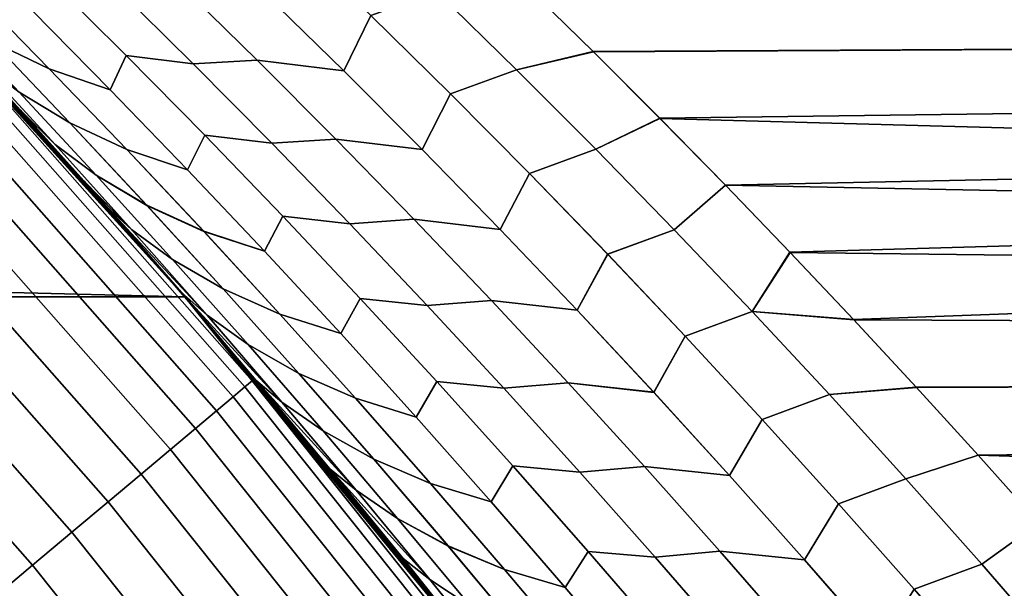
# Model space of a CAD drawing. Header units: metres. Extents: x -22 to 95, y -240 to 22.
# Tile 144 of 180: x 16.31 to 18.58, y 13.66 to 14.97. Entities that reach past the tile are written whole.
import ezdxf

# ---------------------------------------------------------------- set-up
doc = ezdxf.new("R2010")
doc.units = ezdxf.units.M
doc.layers.add('solid_10_151_013_XXX', color=7, linetype='CONTINUOUS')

msp = doc.modelspace()

# ---------------------------------------------------------------- linework, layer by layer
at = {"layer": 'solid_10_151_013_XXX'}
for points in [[(17.633324, 14.895241, 99.50425), (38, 15.005613, 99.397438), (38, 15.778743, 98.604156), (17.4778, 15.047886, 99.35614)], [(-16.692745, 14.330121), (-15.945707, 15.156978), (16.692745, 14.330121)], [(-15.945707, 15.156978), (15.945707, 15.156978), (16.692745, 14.330121)], [(15.94544, 15.157273, 133.5), (16.692678, 14.330195, 133.5), (16.164909, 14.922992, 100.947662), (16.014442, 15.08435, 100.776779)], [(16.121847, 14.958887, 133.647018), (16.692678, 14.330195, 133.5), (15.94544, 15.157273, 133.5)], [(16.74441, 14.269713, 66.395493), (16.692745, 14.330121), (15.945707, 15.156978), (16.603012, 14.433988, 66.555573)], [(16.510876, 14.539291, 66.659927), (16.603012, 14.433988, 66.555573), (15.945707, 15.156978)], [(16.459362, 14.597583, 66.7183), (16.510876, 14.539291, 66.659927), (15.945707, 15.156978)], [(16.313454, 14.760463, 66.883736), (16.459362, 14.597583, 66.7183), (15.945707, 15.156978)], [(16.165281, 14.92259, 67.05191), (16.313454, 14.760463, 66.883736), (15.945707, 15.156978)], [(16.936333, 15.157014, 68.702873), (17.120922, 14.978853, 68.528397), (17.05867, 14.850841, 68.345764), (16.876713, 15.029459, 68.517128)], [(17.058733, 14.850778, 99.654297), (17.120987, 14.978788, 99.471672), (16.936405, 15.156944, 99.297195), (16.876781, 15.029391, 99.482933)], [(16.068581, 15.103556, 100.225525), (16.248804, 14.918592, 100.395447), (16.379974, 14.85601, 100.272247), (16.199944, 15.039608, 100.102966)], [(16.38003, 14.855953, 67.727699), (16.248856, 14.918539, 67.604507), (16.068628, 15.103507, 67.774429), (16.199995, 15.039555, 67.89698)], [(16.520309, 14.807604, 100.153145), (16.556971, 14.886704, 99.934555), (16.374435, 15.068194, 99.763199), (16.340427, 14.989929, 99.984306)], [(16.374479, 15.06815, 68.236755), (16.557018, 14.886656, 68.065399), (16.520365, 14.807547, 67.846802), (16.340479, 14.989876, 68.015648)], [(16.374435, 15.068194, 99.763199), (16.556971, 14.886704, 99.934555), (16.711636, 14.867372, 99.826515), (16.529154, 15.047793, 99.65519)], [(16.711672, 14.867336, 68.173447), (16.557018, 14.886656, 68.065399), (16.374479, 15.06815, 68.236755), (16.529186, 15.047763, 68.34478)], [(16.199944, 15.039608, 100.102966), (16.379974, 14.85601, 100.272247), (16.520309, 14.807604, 100.153145), (16.340427, 14.989929, 99.984306)], [(16.520365, 14.807547, 67.846802), (16.38003, 14.855953, 67.727699), (16.199995, 15.039555, 67.89698), (16.340479, 14.989876, 68.015648)], [(16.529154, 15.047793, 99.65519), (16.711636, 14.867372, 99.826515), (16.858702, 14.875892, 99.713387), (16.675909, 15.055402, 99.541557)], [(16.858723, 14.875871, 68.286591), (16.711672, 14.867336, 68.173447), (16.529186, 15.047763, 68.34478), (16.675928, 15.055386, 68.458427)], [(16.675909, 15.055402, 99.541557), (16.858702, 14.875892, 99.713387), (17.058733, 14.850778, 99.654297), (16.876781, 15.029391, 99.482933)], [(17.05867, 14.850841, 68.345764), (16.858723, 14.875871, 68.286591), (16.675928, 15.055386, 68.458427), (16.876713, 15.029459, 68.517128)], [(17.272799, 15.033984, 68.618332), (17.478216, 15.047482, 68.643463), (17.63372, 14.894849, 68.495369), (17.456558, 14.853656, 68.44413)], [(17.272865, 15.033919, 99.381729), (17.456619, 14.853595, 99.555931), (17.633324, 14.895241, 99.50425), (17.4778, 15.047886, 99.35614)], [(17.63372, 14.894849, 68.495369), (17.478216, 15.047482, 68.643463), (38, 15.005613, 68.602562)], [(17.272799, 15.033984, 68.618332), (17.456558, 14.853656, 68.44413), (17.304155, 14.798039, 68.355377), (17.120922, 14.978853, 68.528397)], [(17.456619, 14.853595, 99.555931), (17.272865, 15.033919, 99.381729), (17.120987, 14.978788, 99.471672), (17.304216, 14.797978, 99.644676)], [(17.633324, 14.895241, 99.50425), (17.786596, 14.741909, 99.650116), (38, 15.005613, 99.397438)], [(17.786978, 14.741524, 68.349518), (17.63372, 14.894849, 68.495369), (38, 15.005613, 68.602562), (38, 14.193037, 67.850464)], [(17.786596, 14.741909, 99.650116), (17.937626, 14.587924, 99.793747), (38, 15.005613, 99.397438)], [(17.937626, 14.587924, 99.793747), (18.086433, 14.433308, 99.935173), (38, 15.005613, 99.397438)], [(18.086433, 14.433308, 99.935173), (18.233036, 14.278083, 100.074402), (38, 15.005613, 99.397438)], [(18.377453, 14.122271, 100.211464), (38, 14.193037, 100.149536), (38, 15.005613, 99.397438), (18.233036, 14.278083, 100.074402)], [(16.131706, 14.990888, 100.525208), (16.310646, 14.802002, 100.694252), (16.42761, 14.731144, 100.563759), (16.248804, 14.918592, 100.395447)], [(16.427664, 14.731087, 67.436188), (16.310686, 14.80196, 67.30571), (16.131742, 14.990849, 67.474754), (16.248856, 14.918539, 67.604507)], [(17.120922, 14.978853, 68.528397), (17.304155, 14.798039, 68.355377), (17.239264, 14.669639, 68.175873), (17.05867, 14.850841, 68.345764)], [(17.239321, 14.66958, 99.824181), (17.304216, 14.797978, 99.644676), (17.120987, 14.978788, 99.471672), (17.058733, 14.850778, 99.654297)], [(16.847445, 14.136684, 133.647018), (16.121847, 14.958887, 133.647018), (16.105991, 14.944177, 133.792786), (16.830877, 14.122783, 133.792786)], [(16.847445, 14.136684, 133.647018), (16.692678, 14.330195, 133.5), (16.121847, 14.958887, 133.647018)], [(16.830877, 14.122783, 133.792786), (16.105991, 14.944177, 133.792786), (16.079731, 14.91981, 133.935715), (16.803434, 14.099755, 133.935715)], [(16.803434, 14.099755, 133.935715), (16.079731, 14.91981, 133.935715), (16.043316, 14.886023, 134.074432), (16.765381, 14.067824, 134.074432)], [(16.692678, 14.330195, 133.5), (16.313093, 14.760859, 101.11586), (16.164909, 14.922992, 100.947662)], [(16.39332, 14.681184, 101.005165), (16.215961, 14.874023, 100.837166), (16.164909, 14.922992, 100.947662), (16.313093, 14.760859, 101.11586)], [(16.215982, 14.874002, 67.162811), (16.393343, 14.681159, 66.994812), (16.313454, 14.760463, 66.883736), (16.165281, 14.92259, 67.05191)], [(16.248804, 14.918592, 100.395447), (16.42761, 14.731144, 100.563759), (16.558596, 14.669929, 100.439941), (16.379974, 14.85601, 100.272247)], [(16.558653, 14.669868, 67.560005), (16.427664, 14.731087, 67.436188), (16.248856, 14.918539, 67.604507), (16.38003, 14.855953, 67.727699)], [(16.765381, 14.067824, 134.074432), (16.043316, 14.886023, 134.074432), (15.997101, 14.843141, 134.207611), (16.717085, 14.0273, 134.207611)], [(16.698792, 14.622788, 100.320435), (16.73811, 14.702668, 100.104355), (16.556971, 14.886704, 99.934555), (16.520309, 14.807604, 100.153145)], [(16.557018, 14.886656, 68.065399), (16.738161, 14.702617, 67.895599), (16.698849, 14.622729, 67.679512), (16.520365, 14.807547, 67.846802)], [(16.556971, 14.886704, 99.934555), (16.73811, 14.702668, 100.104355), (16.892733, 14.684391, 99.996323), (16.711636, 14.867372, 99.826515)], [(16.892771, 14.684352, 68.003639), (16.738161, 14.702617, 67.895599), (16.557018, 14.886656, 68.065399), (16.711672, 14.867336, 68.173447)], [(17.638927, 14.67063, 68.2714), (17.456558, 14.853656, 68.44413), (17.63372, 14.894849, 68.495369), (17.786978, 14.741524, 68.349518)], [(17.456619, 14.853595, 99.555931), (17.638985, 14.670572, 99.728653), (17.786596, 14.741909, 99.650116), (17.633324, 14.895241, 99.50425)], [(16.215961, 14.874023, 100.837166), (16.39332, 14.681184, 101.005165), (16.488115, 14.610625, 100.861626), (16.310646, 14.802002, 100.694252)], [(16.488157, 14.610579, 67.138329), (16.393343, 14.681159, 66.994812), (16.215982, 14.874002, 67.162811), (16.310686, 14.80196, 67.30571)], [(16.711636, 14.867372, 99.826515), (16.892733, 14.684391, 99.996323), (17.040119, 14.693801, 99.88372), (16.858702, 14.875892, 99.713387)], [(17.040144, 14.693776, 68.116257), (16.892771, 14.684352, 68.003639), (16.711672, 14.867336, 68.173447), (16.858723, 14.875871, 68.286591)], [(16.858702, 14.875892, 99.713387), (17.040119, 14.693801, 99.88372), (17.239321, 14.66958, 99.824181), (17.058733, 14.850778, 99.654297)], [(17.239264, 14.669639, 68.175873), (17.040144, 14.693776, 68.116257), (16.858723, 14.875871, 68.286591), (17.05867, 14.850841, 68.345764)], [(16.717085, 14.0273, 134.207611), (15.997101, 14.843141, 134.207611), (15.941529, 14.791577, 134.333969), (16.659012, 13.978571, 134.333969)], [(16.379974, 14.85601, 100.272247), (16.558596, 14.669929, 100.439941), (16.698792, 14.622788, 100.320435), (16.520309, 14.807604, 100.153145)], [(16.698849, 14.622729, 67.679512), (16.558653, 14.669868, 67.560005), (16.38003, 14.855953, 67.727699), (16.520365, 14.807547, 67.846802)], [(17.456558, 14.853656, 68.44413), (17.638927, 14.67063, 68.2714), (17.485991, 14.614563, 68.183868), (17.304155, 14.798039, 68.355377)], [(17.638985, 14.670572, 99.728653), (17.456619, 14.853595, 99.555931), (17.304216, 14.797978, 99.644676), (17.486046, 14.614505, 99.816185)], [(16.659012, 13.978571, 134.333969), (15.941529, 14.791577, 134.333969), (15.877137, 14.731831, 134.452271), (16.591722, 13.922108, 134.452271)], [(16.310646, 14.802002, 100.694252), (16.488115, 14.610625, 100.861626), (16.604956, 14.541205, 100.730438), (16.42761, 14.731144, 100.563759)], [(16.605009, 14.541145, 67.269516), (16.488157, 14.610579, 67.138329), (16.310686, 14.80196, 67.30571), (16.427664, 14.731087, 67.436188)], [(17.304155, 14.798039, 68.355377), (17.485991, 14.614563, 68.183868), (17.418447, 14.485844, 68.007492), (17.239264, 14.669639, 68.175873)], [(17.418501, 14.485787, 99.992554), (17.486046, 14.614505, 99.816185), (17.304216, 14.797978, 99.644676), (17.239321, 14.66958, 99.824181)], [(16.692678, 14.330195, 133.5), (16.459013, 14.597975, 101.281303), (16.313093, 14.760859, 101.11586)], [(16.569159, 14.485847, 101.171448), (16.39332, 14.681184, 101.005165), (16.313093, 14.760859, 101.11586), (16.459013, 14.597975, 101.281303)], [(16.569183, 14.48582, 66.828529), (16.459362, 14.597583, 66.7183), (16.313454, 14.760463, 66.883736), (16.393343, 14.681159, 66.994812)], [(16.591722, 13.922108, 134.452271), (15.877137, 14.731831, 134.452271), (15.804547, 14.664477, 134.561386), (16.515865, 13.858457, 134.561386)], [(16.42761, 14.731144, 100.563759), (16.604956, 14.541205, 100.730438), (16.735764, 14.481356, 100.606026), (16.558596, 14.669929, 100.439941)], [(16.735823, 14.481292, 67.393921), (16.605009, 14.541145, 67.269516), (16.427664, 14.731087, 67.436188), (16.558653, 14.669868, 67.560005)], [(17.819862, 14.484894, 68.100197), (17.638927, 14.67063, 68.2714), (17.786978, 14.741524, 68.349518), (17.938, 14.58754, 68.205894)], [(17.819914, 14.484839, 99.899857), (17.937626, 14.587924, 99.793747), (17.786596, 14.741909, 99.650116), (17.638985, 14.670572, 99.728653)], [(17.938, 14.58754, 68.205894), (17.786978, 14.741524, 68.349518), (38, 14.193037, 67.850464)], [(16.875828, 14.435478, 100.48613), (16.917812, 14.51608, 100.272575), (16.73811, 14.702668, 100.104355), (16.698792, 14.622788, 100.320435)], [(16.738161, 14.702617, 67.895599), (16.917864, 14.516025, 67.727371), (16.875885, 14.435416, 67.513817), (16.698849, 14.622729, 67.679512)], [(16.73811, 14.702668, 100.104355), (16.917812, 14.51608, 100.272575), (17.072399, 14.498844, 100.164574), (16.892733, 14.684391, 99.996323)], [(17.072439, 14.498802, 67.835388), (16.917864, 14.516025, 67.727371), (16.738161, 14.702617, 67.895599), (16.892771, 14.684352, 68.003639)], [(16.39332, 14.681184, 101.005165), (16.569159, 14.485847, 101.171448), (16.664072, 14.416752, 101.027313), (16.488115, 14.610625, 100.861626)], [(16.664116, 14.416703, 66.972641), (16.569183, 14.48582, 66.828529), (16.393343, 14.681159, 66.994812), (16.488157, 14.610579, 67.138329)], [(16.892733, 14.684391, 99.996323), (17.072399, 14.498844, 100.164574), (17.220119, 14.509121, 100.052513), (17.040119, 14.693801, 99.88372)], [(17.220146, 14.509093, 67.947456), (17.072439, 14.498802, 67.835388), (16.892771, 14.684352, 68.003639), (17.040144, 14.693776, 68.116257)], [(17.040119, 14.693801, 99.88372), (17.220119, 14.509121, 100.052513), (17.418501, 14.485787, 99.992554), (17.239321, 14.66958, 99.824181)], [(17.418447, 14.485844, 68.007492), (17.220146, 14.509093, 67.947456), (17.040144, 14.693776, 68.116257), (17.239264, 14.669639, 68.175873)], [(16.515865, 13.858457, 134.561386), (15.804547, 14.664477, 134.561386), (15.724461, 14.590167, 134.660263), (16.432173, 13.788231, 134.660263)], [(16.558596, 14.669929, 100.439941), (16.735764, 14.481356, 100.606026), (16.875828, 14.435478, 100.48613), (16.698792, 14.622788, 100.320435)], [(16.875885, 14.435416, 67.513817), (16.735823, 14.481292, 67.393921), (16.558653, 14.669868, 67.560005), (16.698849, 14.622729, 67.679512)], [(17.638927, 14.67063, 68.2714), (17.819862, 14.484894, 68.100197), (17.66638, 14.428412, 68.013885), (17.485991, 14.614563, 68.183868)], [(17.819914, 14.484839, 99.899857), (17.638985, 14.670572, 99.728653), (17.486046, 14.614505, 99.816185), (17.666431, 14.428358, 99.98616)], [(16.488115, 14.610625, 100.861626), (16.664072, 14.416752, 101.027313), (16.780792, 14.348772, 100.895439), (16.604956, 14.541205, 100.730438)], [(16.780849, 14.34871, 67.104507), (16.664116, 14.416703, 66.972641), (16.488157, 14.610579, 67.138329), (16.605009, 14.541145, 67.269516)], [(17.485991, 14.614563, 68.183868), (17.66638, 14.428412, 68.013885), (17.596178, 14.299446, 67.84066), (17.418447, 14.485844, 68.007492)], [(17.59623, 14.299392, 100.159386), (17.666431, 14.428358, 99.98616), (17.486046, 14.614505, 99.816185), (17.418501, 14.485787, 99.992554)], [(16.432173, 13.788231, 134.660263), (15.724461, 14.590167, 134.660263), (15.637648, 14.509617, 134.74794), (16.341454, 13.712108, 134.74794)], [(16.692678, 14.330195, 133.5), (16.510878, 14.539289, 101.340073), (16.459013, 14.597975, 101.281303)], [(16.569159, 14.485847, 101.171448), (16.459013, 14.597975, 101.281303), (16.510878, 14.539289, 101.340073)], [(16.569183, 14.48582, 66.828529), (16.510876, 14.539291, 66.659927), (16.459362, 14.597583, 66.7183)], [(17.999315, 14.296438, 67.930534), (17.819862, 14.484894, 68.100197), (17.938, 14.58754, 68.205894), (18.0868, 14.432922, 68.064484)], [(17.999365, 14.296386, 100.069511), (18.086433, 14.433308, 99.935173), (17.937626, 14.587924, 99.793747), (17.819914, 14.484839, 99.899857)], [(18.0868, 14.432922, 68.064484), (17.938, 14.58754, 68.205894), (38, 14.193037, 67.850464)], [(16.604956, 14.541205, 100.730438), (16.780792, 14.348772, 100.895439), (16.911432, 14.290286, 100.770462), (16.735764, 14.481356, 100.606026)], [(16.911493, 14.29022, 67.229485), (16.780849, 14.34871, 67.104507), (16.605009, 14.541145, 67.269516), (16.735823, 14.481292, 67.393921)], [(16.74346, 14.28798, 66.663994), (16.684296, 14.340213, 66.495461), (16.603012, 14.433988, 66.555573), (16.510876, 14.539291, 66.659927)], [(16.569183, 14.48582, 66.828529), (16.74346, 14.28798, 66.663994), (16.510876, 14.539291, 66.659927)], [(16.692678, 14.330195, 133.5), (16.602676, 14.434374, 101.444046), (16.510878, 14.539289, 101.340073)], [(16.743435, 14.288011, 101.335983), (16.510878, 14.539289, 101.340073), (16.602676, 14.434374, 101.444046), (16.684296, 14.340214, 101.504539)], [(16.569159, 14.485847, 101.171448), (16.510878, 14.539289, 101.340073), (16.743435, 14.288011, 101.335983)], [(16.341454, 13.712108, 134.74794), (15.637648, 14.509617, 134.74794), (15.544949, 14.423604, 134.823578), (16.244583, 13.630823, 134.823578)], [(17.051374, 14.245667, 100.6502), (17.096029, 14.326931, 100.439186), (16.917812, 14.51608, 100.272575), (16.875828, 14.435478, 100.48613)], [(16.917864, 14.516025, 67.727371), (17.096083, 14.326874, 67.56076), (17.051434, 14.245603, 67.349747), (16.875885, 14.435416, 67.513817)], [(16.917812, 14.51608, 100.272575), (17.096029, 14.326931, 100.439186), (17.250593, 14.310723, 100.33123), (17.072399, 14.498844, 100.164574)], [(17.250635, 14.310679, 67.668732), (17.096083, 14.326874, 67.56076), (16.917864, 14.516025, 67.727371), (17.072439, 14.498802, 67.835388)], [(17.072399, 14.498844, 100.164574), (17.250593, 14.310723, 100.33123), (17.398653, 14.321844, 100.219742), (17.220119, 14.509121, 100.052513)], [(17.398682, 14.321815, 67.780235), (17.250635, 14.310679, 67.668732), (17.072439, 14.498802, 67.835388), (17.220146, 14.509093, 67.947456)], [(17.220119, 14.509121, 100.052513), (17.398653, 14.321844, 100.219742), (17.59623, 14.299392, 100.159386), (17.418501, 14.485787, 99.992554)], [(17.596178, 14.299446, 67.84066), (17.398682, 14.321815, 67.780235), (17.220146, 14.509093, 67.947456), (17.418447, 14.485844, 68.007492)], [(16.569159, 14.485847, 101.171448), (16.743435, 14.288011, 101.335983), (16.83847, 14.220378, 101.191277), (16.664072, 14.416752, 101.027313)], [(16.838514, 14.220327, 66.808685), (16.74346, 14.28798, 66.663994), (16.569183, 14.48582, 66.828529), (16.664116, 14.416703, 66.972641)], [(16.735764, 14.481356, 100.606026), (16.911432, 14.290286, 100.770462), (17.051374, 14.245667, 100.6502), (16.875828, 14.435478, 100.48613)], [(17.051434, 14.245603, 67.349747), (16.911493, 14.29022, 67.229485), (16.735823, 14.481292, 67.393921), (16.875885, 14.435416, 67.513817)], [(17.819862, 14.484894, 68.100197), (17.999315, 14.296438, 67.930534), (17.845278, 14.239578, 67.845482), (17.66638, 14.428412, 68.013885)], [(17.999365, 14.296386, 100.069511), (17.819914, 14.484839, 99.899857), (17.666431, 14.428358, 99.98616), (17.845325, 14.239526, 100.154564)], [(16.692678, 14.330195, 133.5), (16.744085, 14.270095, 101.604134), (16.602676, 14.434374, 101.444046)], [(16.684296, 14.340214, 101.504539), (16.602676, 14.434374, 101.444046), (16.744085, 14.270095, 101.604134)], [(16.684296, 14.340213, 66.495461), (16.74441, 14.269713, 66.395493), (16.603012, 14.433988, 66.555573)], [(17.66638, 14.428412, 68.013885), (17.845278, 14.239578, 67.845482), (17.772413, 14.110435, 67.675407), (17.596178, 14.299446, 67.84066)], [(17.772461, 14.110385, 100.324638), (17.845325, 14.239526, 100.154564), (17.666431, 14.428358, 99.98616), (17.59623, 14.299392, 100.159386)], [(17.999315, 14.296438, 67.930534), (18.0868, 14.432922, 68.064484), (18.233397, 14.277697, 67.925255)], [(17.999365, 14.296386, 100.069511), (18.233036, 14.278083, 100.074402), (18.086433, 14.433308, 99.935173)], [(18.233397, 14.277697, 67.925255), (18.0868, 14.432922, 68.064484), (38, 14.193037, 67.850464)], [(16.664072, 14.416752, 101.027313), (16.83847, 14.220378, 101.191277), (16.95508, 14.153839, 101.058746), (16.780792, 14.348772, 100.895439)], [(16.955137, 14.153775, 66.9412), (16.838514, 14.220327, 66.808685), (16.664116, 14.416703, 66.972641), (16.780849, 14.34871, 67.104507)], [(16.9161, 14.087668, 101.498741), (16.684296, 14.340214, 101.504539), (16.744085, 14.270095, 101.604134), (16.856226, 14.138497, 101.667397)], [(16.684296, 14.340214, 101.504539), (16.9161, 14.087668, 101.498741), (16.743435, 14.288011, 101.335983)], [(16.916128, 14.087636, 66.501228), (16.85623, 14.138494, 66.332603), (16.74441, 14.269713, 66.395493), (16.684296, 14.340213, 66.495461)], [(16.74346, 14.28798, 66.663994), (16.916128, 14.087636, 66.501228), (16.684296, 14.340213, 66.495461)], [(16.780792, 14.348772, 100.895439), (16.95508, 14.153839, 101.058746), (17.08556, 14.096717, 100.93322), (16.911432, 14.290286, 100.770462)], [(17.085621, 14.096648, 67.066727), (16.955137, 14.153775, 66.9412), (16.780849, 14.34871, 67.104507), (16.911493, 14.29022, 67.229485)], [(-16.692745, 14.330121), (17.396868, 13.466588), (18.056828, 12.567835), (-17.396868, 13.466588)], [(-16.692745, 14.330121), (16.692745, 14.330121), (17.396868, 13.466588)], [(16.692678, 14.330195, 133.5), (17.397066, 13.466332, 133.5), (16.883247, 14.105176, 101.76162), (16.744085, 14.270095, 101.604134)], [(16.847445, 14.136684, 133.647018), (17.397066, 13.466332, 133.5), (16.692678, 14.330195, 133.5)], [(17.417854, 13.439432, 65.634315), (17.396868, 13.466588), (16.692745, 14.330121), (17.287605, 13.606569, 65.781334)], [(17.155149, 13.773194, 65.930923), (17.287605, 13.606569, 65.781334), (16.692745, 14.330121)], [(17.020472, 13.93928, 66.083145), (17.155149, 13.773194, 65.930923), (16.692745, 14.330121)], [(16.883562, 14.104798, 66.238029), (17.020472, 13.93928, 66.083145), (16.692745, 14.330121)], [(16.74441, 14.269713, 66.395493), (16.883562, 14.104798, 66.238029), (16.692745, 14.330121)], [(17.225389, 14.053349, 100.812614), (17.272718, 14.135215, 100.604156), (17.096029, 14.326931, 100.439186), (17.051374, 14.245667, 100.6502)], [(17.096083, 14.326874, 67.56076), (17.272774, 14.135156, 67.395798), (17.225449, 14.053282, 67.187325), (17.051434, 14.245603, 67.349747)], [(17.096029, 14.326931, 100.439186), (17.272718, 14.135215, 100.604156), (17.427269, 14.120022, 100.496269), (17.250593, 14.310723, 100.33123)], [(17.427311, 14.119975, 67.503693), (17.272774, 14.135156, 67.395798), (17.096083, 14.326874, 67.56076), (17.250635, 14.310679, 67.668732)], [(17.250593, 14.310723, 100.33123), (17.427269, 14.120022, 100.496269), (17.57568, 14.131962, 100.385361), (17.398653, 14.321844, 100.219742)], [(17.575708, 14.131929, 67.614609), (17.427311, 14.119975, 67.503693), (17.250635, 14.310679, 67.668732), (17.398682, 14.321815, 67.780235)], [(17.398653, 14.321844, 100.219742), (17.57568, 14.131962, 100.385361), (17.772461, 14.110385, 100.324638), (17.59623, 14.299392, 100.159386)], [(17.772413, 14.110435, 67.675407), (17.575708, 14.131929, 67.614609), (17.398682, 14.321815, 67.780235), (17.596178, 14.299446, 67.84066)], [(16.911432, 14.290286, 100.770462), (17.08556, 14.096717, 100.93322), (17.225389, 14.053349, 100.812614), (17.051374, 14.245667, 100.6502)], [(17.225449, 14.053282, 67.187325), (17.085621, 14.096648, 67.066727), (16.911493, 14.29022, 67.229485), (17.051434, 14.245603, 67.349747)], [(17.999315, 14.296438, 67.930534), (18.177244, 14.105249, 67.762466), (18.022638, 14.048049, 67.678673), (17.845278, 14.239578, 67.845482)], [(18.177288, 14.105201, 100.237572), (17.999365, 14.296386, 100.069511), (17.845325, 14.239526, 100.154564), (18.022684, 14.047999, 100.321365)], [(17.999315, 14.296438, 67.930534), (18.233397, 14.277697, 67.925255), (18.377808, 14.121883, 67.7882), (18.177244, 14.105249, 67.762466)], [(17.999365, 14.296386, 100.069511), (18.177288, 14.105201, 100.237572), (18.377453, 14.122271, 100.211464), (18.233036, 14.278083, 100.074402)], [(16.743435, 14.288011, 101.335983), (16.9161, 14.087668, 101.498741), (17.011267, 14.0215, 101.353485), (16.83847, 14.220378, 101.191277)], [(17.011311, 14.021447, 66.646477), (16.916128, 14.087636, 66.501228), (16.74346, 14.28798, 66.663994), (16.838514, 14.220327, 66.808685)], [(16.856226, 14.138497, 101.667397), (16.744085, 14.270095, 101.604134), (16.883247, 14.105176, 101.76162)], [(16.85623, 14.138494, 66.332603), (16.883562, 14.104798, 66.238029), (16.74441, 14.269713, 66.395493)], [(18.377808, 14.121883, 67.7882), (18.233397, 14.277697, 67.925255), (38, 14.193037, 67.850464)], [(17.845278, 14.239578, 67.845482), (18.022638, 14.048049, 67.678673), (17.947105, 13.918804, 67.511765), (17.772413, 14.110435, 67.675407)], [(17.947149, 13.918756, 100.488281), (18.022684, 14.047999, 100.321365), (17.845325, 14.239526, 100.154564), (17.772461, 14.110385, 100.324638)], [(16.83847, 14.220378, 101.191277), (17.011267, 14.0215, 101.353485), (17.127773, 13.956403, 101.220322), (16.95508, 14.153839, 101.058746)], [(17.127831, 13.956336, 66.779625), (17.011311, 14.021447, 66.646477), (16.838514, 14.220327, 66.808685), (16.955137, 14.153775, 66.9412)], [(18.377453, 14.122271, 100.211464), (18.519665, 13.965914, 100.346352), (38, 14.193037, 100.149536)], [(18.520014, 13.965527, 67.653313), (18.377808, 14.121883, 67.7882), (38, 14.193037, 67.850464), (38, 13.343307, 67.141579)], [(18.519665, 13.965914, 100.346352), (18.659651, 13.809063, 100.479073), (38, 14.193037, 100.149536)], [(17.531158, 13.279336, 133.647018), (16.847445, 14.136684, 133.647018), (16.830877, 14.122783, 133.792786), (17.513918, 13.266276, 133.792786)], [(17.531158, 13.279336, 133.647018), (17.397066, 13.466332, 133.5), (16.847445, 14.136684, 133.647018)], [(17.087112, 13.884819, 101.659698), (16.856226, 14.138497, 101.667397), (16.883247, 14.105176, 101.76162), (17.026503, 13.934281, 101.828423)], [(16.856226, 14.138497, 101.667397), (17.087112, 13.884819, 101.659698), (16.9161, 14.087668, 101.498741)], [(17.087141, 13.884785, 66.340279), (17.026506, 13.934277, 66.17157), (16.883562, 14.104798, 66.238029), (16.85623, 14.138494, 66.332603)], [(16.916128, 14.087636, 66.501228), (17.087141, 13.884785, 66.340279), (16.85623, 14.138494, 66.332603)], [(16.95508, 14.153839, 101.058746), (17.127773, 13.956403, 101.220322), (17.258102, 13.90064, 101.094269), (17.08556, 14.096717, 100.93322)], [(17.258163, 13.90057, 66.905678), (17.127831, 13.956336, 66.779625), (16.955137, 14.153775, 66.9412), (17.085621, 14.096648, 67.066727)], [(17.397827, 13.858518, 100.973351), (17.447834, 13.940926, 100.767441), (17.272718, 14.135215, 100.604156), (17.225389, 14.053349, 100.812614)], [(17.272774, 14.135156, 67.395798), (17.447887, 13.940864, 67.232513), (17.397888, 13.858448, 67.026596), (17.225449, 14.053282, 67.187325)], [(17.272718, 14.135215, 100.604156), (17.447834, 13.940926, 100.767441), (17.602379, 13.926731, 100.659645), (17.427269, 14.120022, 100.496269)], [(17.602423, 13.926682, 67.340317), (17.447887, 13.940864, 67.232513), (17.272774, 14.135156, 67.395798), (17.427311, 14.119975, 67.503693)], [(17.427269, 14.120022, 100.496269), (17.602379, 13.926731, 100.659645), (17.75115, 13.939466, 100.549355), (17.57568, 14.131962, 100.385361)], [(17.751181, 13.939431, 67.450623), (17.602423, 13.926682, 67.340317), (17.427311, 14.119975, 67.503693), (17.575708, 14.131929, 67.614609)], [(17.57568, 14.131962, 100.385361), (17.75115, 13.939466, 100.549355), (17.947149, 13.918756, 100.488281), (17.772461, 14.110385, 100.324638)], [(17.947105, 13.918804, 67.511765), (17.751181, 13.939431, 67.450623), (17.575708, 14.131929, 67.614609), (17.772413, 14.110435, 67.675407)], [(17.513918, 13.266276, 133.792786), (16.830877, 14.122783, 133.792786), (16.803434, 14.099755, 133.935715), (17.485361, 13.244646, 133.935715)], [(18.177244, 14.105249, 67.762466), (18.377808, 14.121883, 67.7882), (18.520014, 13.965527, 67.653313), (18.353598, 13.911318, 67.596024)], [(18.177288, 14.105201, 100.237572), (18.35364, 13.911271, 100.404015), (18.519665, 13.965914, 100.346352), (18.377453, 14.122271, 100.211464)], [(17.485361, 13.244646, 133.935715), (16.803434, 14.099755, 133.935715), (16.765381, 14.067824, 134.074432), (17.445763, 13.214652, 134.074432)], [(17.397066, 13.466332, 133.5), (17.020166, 13.939654, 101.916512), (16.883247, 14.105176, 101.76162)], [(17.026503, 13.934281, 101.828423), (16.883247, 14.105176, 101.76162), (17.020166, 13.939654, 101.916512)], [(17.026506, 13.934277, 66.17157), (17.020472, 13.93928, 66.083145), (16.883562, 14.104798, 66.238029)], [(16.9161, 14.087668, 101.498741), (17.087112, 13.884819, 101.659698), (17.182415, 13.820112, 101.513901), (17.011267, 14.0215, 101.353485)], [(17.182461, 13.820058, 66.486053), (17.087141, 13.884785, 66.340279), (16.916128, 14.087636, 66.501228), (17.011311, 14.021447, 66.646477)], [(17.08556, 14.096717, 100.93322), (17.258102, 13.90064, 101.094269), (17.397827, 13.858518, 100.973351), (17.225389, 14.053349, 100.812614)], [(17.397888, 13.858448, 67.026596), (17.258163, 13.90057, 66.905678), (17.085621, 14.096648, 67.066727), (17.225449, 14.053282, 67.187325)], [(18.177244, 14.105249, 67.762466), (18.353598, 13.911318, 67.596024), (18.198418, 13.853815, 67.513512), (18.022638, 14.048049, 67.678673)], [(18.35364, 13.911271, 100.404015), (18.177288, 14.105201, 100.237572), (18.022684, 14.047999, 100.321365), (18.19846, 13.853768, 100.486526)], [(17.445763, 13.214652, 134.074432), (16.765381, 14.067824, 134.074432), (16.717085, 14.0273, 134.207611), (17.395508, 13.176584, 134.207611)], [(18.022638, 14.048049, 67.678673), (18.198418, 13.853815, 67.513512), (18.120211, 13.724543, 67.349762), (17.947105, 13.918804, 67.511765)], [(18.120251, 13.724497, 100.650276), (18.19846, 13.853768, 100.486526), (18.022684, 14.047999, 100.321365), (17.947149, 13.918756, 100.488281)], [(17.395508, 13.176584, 134.207611), (16.717085, 14.0273, 134.207611), (16.659012, 13.978571, 134.333969), (17.335077, 13.130811, 134.333969)], [(17.011267, 14.0215, 101.353485), (17.182415, 13.820112, 101.513901), (17.298826, 13.756457, 101.380127), (17.127773, 13.956403, 101.220322)], [(17.298885, 13.756389, 66.61982), (17.182461, 13.820058, 66.486053), (17.011311, 14.021447, 66.646477), (17.127831, 13.956336, 66.779625)], [(17.335077, 13.130811, 134.333969), (16.659012, 13.978571, 134.333969), (16.591722, 13.922108, 134.452271), (17.265057, 13.077772, 134.452271)], [(17.127773, 13.956403, 101.220322), (17.298826, 13.756457, 101.380127), (17.429014, 13.702053, 101.253571), (17.258102, 13.90064, 101.094269)], [(17.429075, 13.701981, 66.746368), (17.298885, 13.756389, 66.61982), (17.127831, 13.956336, 66.779625), (17.258163, 13.90057, 66.905678)], [(18.528332, 13.714632, 67.431236), (18.353598, 13.911318, 67.596024), (18.520014, 13.965527, 67.653313), (18.659992, 13.808675, 67.520607)], [(18.35364, 13.911271, 100.404015), (18.52837, 13.714588, 100.568802), (18.659651, 13.809063, 100.479073), (18.519665, 13.965914, 100.346352)], [(18.659992, 13.808675, 67.520607), (18.520014, 13.965527, 67.653313), (38, 13.343307, 67.141579)], [(17.397066, 13.466332, 133.5), (17.15485, 13.773567, 102.068741), (17.020166, 13.939654, 101.916512)], [(17.195074, 13.727564, 101.987595), (17.026503, 13.934281, 101.828423), (17.020166, 13.939654, 101.916512), (17.15485, 13.773567, 102.068741)], [(17.19508, 13.727556, 66.012398), (17.155149, 13.773194, 65.930923), (17.020472, 13.93928, 66.083145)], [(17.256456, 13.679422, 66.181168), (17.19508, 13.727556, 66.012398), (17.020472, 13.93928, 66.083145), (17.026506, 13.934277, 66.17157)], [(17.195074, 13.727564, 101.987595), (17.256426, 13.679459, 101.818802), (17.087112, 13.884819, 101.659698), (17.026503, 13.934281, 101.828423)], [(17.087141, 13.884785, 66.340279), (17.256456, 13.679422, 66.181168), (17.026506, 13.934277, 66.17157)], [(17.568645, 13.661167, 101.132362), (17.621328, 13.744056, 100.929008), (17.447834, 13.940926, 100.767441), (17.397827, 13.858518, 100.973351)], [(17.447887, 13.940864, 67.232513), (17.621384, 13.743992, 67.070938), (17.568707, 13.661097, 66.867584), (17.397888, 13.858448, 67.026596)], [(17.447834, 13.940926, 100.767441), (17.621328, 13.744056, 100.929008), (17.775881, 13.730844, 100.821335), (17.602379, 13.926731, 100.659645)], [(17.775925, 13.730793, 67.178619), (17.621384, 13.743992, 67.070938), (17.447887, 13.940864, 67.232513), (17.602423, 13.926682, 67.340317)], [(17.602379, 13.926731, 100.659645), (17.775881, 13.730844, 100.821335), (17.925022, 13.744347, 100.71167), (17.75115, 13.939466, 100.549355)], [(17.925055, 13.74431, 67.2883), (17.775925, 13.730793, 67.178619), (17.602423, 13.926682, 67.340317), (17.751181, 13.939431, 67.450623)], [(17.75115, 13.939466, 100.549355), (17.925022, 13.744347, 100.71167), (18.120251, 13.724497, 100.650276), (17.947149, 13.918756, 100.488281)], [(18.120211, 13.724543, 67.349762), (17.925055, 13.74431, 67.2883), (17.751181, 13.939431, 67.450623), (17.947105, 13.918804, 67.511765)], [(17.265057, 13.077772, 134.452271), (16.591722, 13.922108, 134.452271), (16.515865, 13.858457, 134.561386), (17.186121, 13.017982, 134.561386)], [(18.353598, 13.911318, 67.596024), (18.528332, 13.714632, 67.431236), (18.372566, 13.656867, 67.350021), (18.198418, 13.853815, 67.513512)], [(18.52837, 13.714588, 100.568802), (18.35364, 13.911271, 100.404015), (18.19846, 13.853768, 100.486526), (18.372604, 13.656822, 100.650017)], [(17.087112, 13.884819, 101.659698), (17.256426, 13.679459, 101.818802), (17.351871, 13.616214, 101.672501), (17.182415, 13.820112, 101.513901)], [(17.351917, 13.616158, 66.327461), (17.256456, 13.679422, 66.181168), (17.087141, 13.884785, 66.340279), (17.182461, 13.820058, 66.486053)], [(17.258102, 13.90064, 101.094269), (17.429014, 13.702053, 101.253571), (17.568645, 13.661167, 101.132362), (17.397827, 13.858518, 100.973351)], [(17.568707, 13.661097, 66.867584), (17.429075, 13.701981, 66.746368), (17.258163, 13.90057, 66.905678), (17.397888, 13.858448, 67.026596)], [(17.186121, 13.017982, 134.561386), (16.515865, 13.858457, 134.561386), (16.432173, 13.788231, 134.660263), (17.099033, 12.952015, 134.660263)], [(18.198418, 13.853815, 67.513512), (18.372566, 13.656867, 67.350021), (18.291681, 13.527643, 67.189438), (18.120211, 13.724543, 67.349762)], [(18.291719, 13.527599, 100.810593), (18.372604, 13.656822, 100.650017), (18.19846, 13.853768, 100.486526), (18.120251, 13.724497, 100.650276)], [(17.182415, 13.820112, 101.513901), (17.351871, 13.616214, 101.672501), (17.468195, 13.554, 101.538139), (17.298826, 13.756457, 101.380127)], [(17.468252, 13.55393, 66.461807), (17.351917, 13.616158, 66.327461), (17.182461, 13.820058, 66.486053), (17.298885, 13.756389, 66.61982)], [(18.701393, 13.515185, 67.26815), (18.528332, 13.714632, 67.431236), (18.659992, 13.808675, 67.520607), (18.797773, 13.651345, 67.390038)], [(18.701429, 13.515141, 100.731888), (18.797438, 13.651733, 100.609642), (18.659651, 13.809063, 100.479073), (18.52837, 13.714588, 100.568802)], [(17.099033, 12.952015, 134.660263), (16.432173, 13.788231, 134.660263), (16.341454, 13.712108, 134.74794), (17.004633, 12.880508, 134.74794)], [(17.397066, 13.466332, 133.5), (17.287312, 13.606941, 102.218338), (17.15485, 13.773567, 102.068741)], [(17.361897, 13.518345, 102.144867), (17.195074, 13.727564, 101.987595), (17.15485, 13.773567, 102.068741), (17.287312, 13.606941, 102.218338)], [(17.361902, 13.518337, 65.855125), (17.287605, 13.606569, 65.781334), (17.155149, 13.773194, 65.930923), (17.19508, 13.727556, 66.012398)], [(17.298826, 13.756457, 101.380127), (17.468195, 13.554, 101.538139), (17.598249, 13.50095, 101.41111), (17.429014, 13.702053, 101.253571)], [(17.59831, 13.500876, 66.588837), (17.468252, 13.55393, 66.461807), (17.298885, 13.756389, 66.61982), (17.429075, 13.701981, 66.746368)], [(17.361897, 13.518345, 102.144867), (17.423992, 13.471587, 101.976036), (17.256426, 13.679459, 101.818802), (17.195074, 13.727564, 101.987595)], [(17.256456, 13.679422, 66.181168), (17.424023, 13.471551, 66.023933), (17.361902, 13.518337, 65.855125), (17.19508, 13.727556, 66.012398)], [(17.737795, 13.461294, 101.289627), (17.793158, 13.5446, 101.088837), (17.621328, 13.744056, 100.929008), (17.568645, 13.661167, 101.132362)], [(17.621384, 13.743992, 67.070938), (17.793213, 13.544534, 66.91111), (17.737856, 13.461222, 66.71032), (17.568707, 13.661097, 66.867584)], [(17.621328, 13.744056, 100.929008), (17.793158, 13.5446, 101.088837), (17.947725, 13.532353, 100.9813), (17.775881, 13.730844, 100.821335)], [(17.947771, 13.532301, 67.018654), (17.793213, 13.544534, 66.91111), (17.621384, 13.743992, 67.070938), (17.775925, 13.730793, 67.178619)], [(17.775881, 13.730844, 100.821335), (17.947725, 13.532353, 100.9813), (18.097246, 13.546597, 100.872284), (17.925022, 13.744347, 100.71167)], [(18.097279, 13.546559, 67.127686), (17.947771, 13.532301, 67.018654), (17.775925, 13.730793, 67.178619), (17.925055, 13.74431, 67.2883)], [(17.925022, 13.744347, 100.71167), (18.097246, 13.546597, 100.872284), (18.291719, 13.527599, 100.810593), (18.120251, 13.724497, 100.650276)], [(18.291681, 13.527643, 67.189438), (18.097279, 13.546559, 67.127686), (17.925055, 13.74431, 67.2883), (18.120211, 13.724543, 67.349762)], [(17.004633, 12.880508, 134.74794), (16.341454, 13.712108, 134.74794), (16.244583, 13.630823, 134.823578), (16.90383, 12.804153, 134.823578)], [(17.429014, 13.702053, 101.253571), (17.598249, 13.50095, 101.41111), (17.737795, 13.461294, 101.289627), (17.568645, 13.661167, 101.132362)], [(17.737856, 13.461222, 66.71032), (17.59831, 13.500876, 66.588837), (17.429075, 13.701981, 66.746368), (17.568707, 13.661097, 66.867584)], [(18.528332, 13.714632, 67.431236), (18.701393, 13.515185, 67.26815), (18.545033, 13.457198, 67.188248), (18.372566, 13.656867, 67.350021)], [(18.701429, 13.515141, 100.731888), (18.52837, 13.714588, 100.568802), (18.372604, 13.656822, 100.650017), (18.545069, 13.457154, 100.81179)], [(17.256426, 13.679459, 101.818802), (17.423992, 13.471587, 101.976036), (17.519587, 13.409803, 101.829239), (17.351871, 13.616214, 101.672501)], [(17.51963, 13.409747, 66.170723), (17.424023, 13.471551, 66.023933), (17.256456, 13.679422, 66.181168), (17.351917, 13.616158, 66.327461)]]:
    msp.add_3dface(points, dxfattribs=at)

doc.saveas('drawing.dxf')
